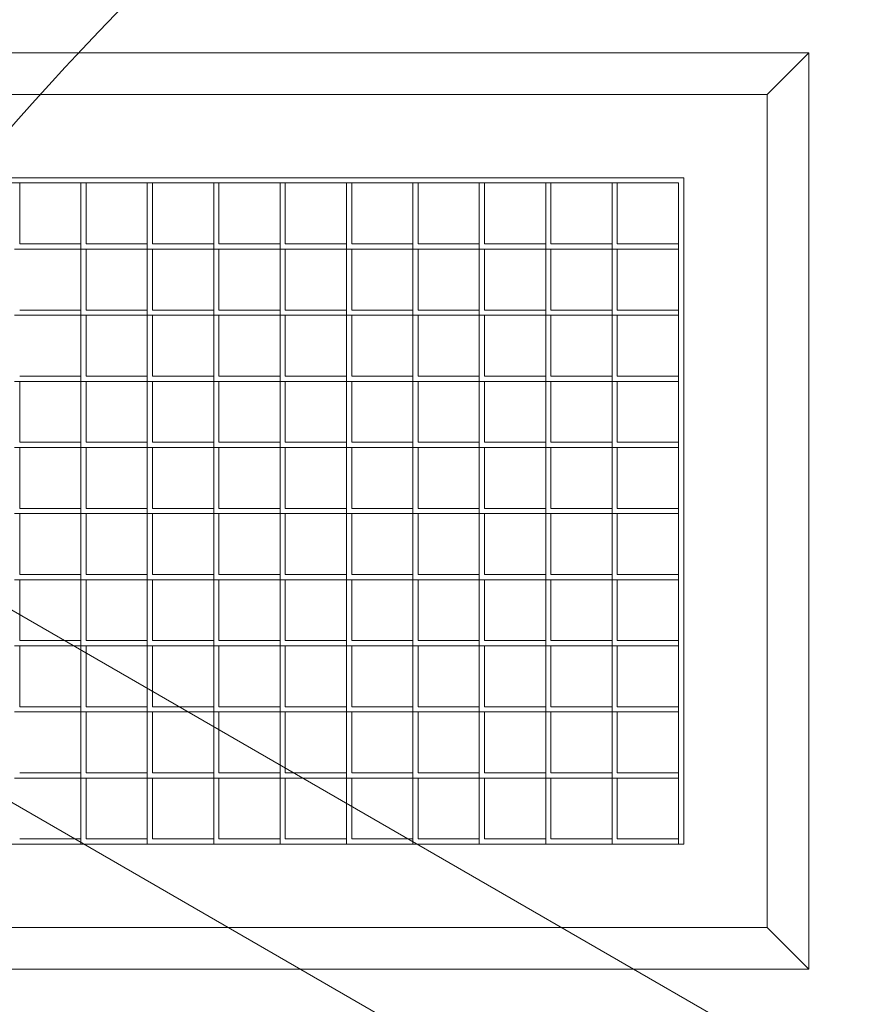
# Model space of a CAD drawing. Header units: inches. Extents: x 10 to 643, y -369 to 487.
# Tile 13 of 40: x 142 to 152, y 365 to 377. Entities that reach past the tile are written whole.
import ezdxf

# ---------------------------------------------------------------- set-up
doc = ezdxf.new("R2010")
doc.units = ezdxf.units.IN
doc.header["$MEASUREMENT"] = 0
for name, color, linetype, lineweight in [('A-CLNG-PATT', 13, 'Continuous', 9), ('A-DOOR', 31, 'Continuous', 9), ('M-EQPM', 90, 'Continuous', 9)]:
    doc.layers.add(name, color=color, linetype=linetype, lineweight=lineweight)

# ---------------------------------------------------------------- blocks, each defined once
blk = doc.blocks.new('Planitar - Single Door - 3_-0 x 6_-8_-5512518-Main Floor')
at = {"layer": 'A-DOOR'}
for p, q in [((16.268, -1.75), (-1.732, -32.927)), ((18, -2.75), (0, -33.927))]:
    blk.add_line(p, q, dxfattribs=at)
blk.add_arc((18, -2.75), 36, 180, 240, dxfattribs=at)
blk = doc.blocks.new('Air Grill - 8_ x 16_-5608466-Main Floor')
at = {"layer": 'M-EQPM'}
for p, q in [((-5.5, 9.5), (-5.5, -9.5)), ((5.5, -9.5), (5.5, 9.5)), ((-5, -9), (-5, 9)), ((5, 9), (5, -9)), ((-4, -8), (-4, 8)), ((3.9375, -7.9375), (3.9375, 8)), ((4, 8), (4, -8)), ((-3.20625, -0.765625), (-3.20625, 0.03125)), ((-2.4125, -0.765625), (-2.4125, 0.03125)), ((-1.61875, -0.765625), (-1.61875, 0.03125)), ((-1.61875, 0.03125), (-1.61875, -0.03125)), ((-0.825, -0.765625), (-0.825, 0.03125)), ((-0.825, 0.03125), (-0.825, -0.03125)), ((-0.03125, -0.765625), (-0.03125, 0.03125)), ((-0.03125, 0.03125), (-0.03125, -0.03125)), ((0.7625, -0.765625), (0.7625, 0.03125)), ((0.7625, 0.03125), (0.7625, -0.03125)), ((1.55625, -0.765625), (1.55625, 0.03125)), ((1.55625, 0.03125), (1.55625, -0.03125)), ((2.35, -0.765625), (2.35, 0.03125)), ((3.14375, -0.765625), (3.14375, 0.03125)), ((3.9375, 0.03125), (3.9375, -0.03125)), ((-3.9375, -0.03125), (-3.9375, -0.765625)), ((-3.14375, -0.03125), (-3.14375, -0.765625)), ((-1.61875, -0.03125), (-2.35, -0.03125)), ((-2.35, -0.03125), (-2.35, -0.765625)), ((-0.825, -0.03125), (-1.55625, -0.03125)), ((-1.55625, -0.03125), (-1.55625, -0.765625)), ((-0.03125, -0.03125), (-0.7625, -0.03125)), ((-0.7625, -0.03125), (-0.7625, -0.765625)), ((0.7625, -0.03125), (0.03125, -0.03125)), ((0.03125, -0.03125), (0.03125, -0.765625)), ((1.55625, -0.03125), (0.825, -0.03125)), ((0.825, -0.03125), (0.825, -0.765625)), ((1.61875, -0.03125), (1.61875, -0.765625)), ((2.4125, -0.03125), (2.4125, -0.765625)), ((3.9375, -0.03125), (3.20625, -0.03125)), ((3.20625, -0.03125), (3.20625, -0.765625)), ((-3.9375, -0.765625), (-4, -0.765625)), ((-4, -0.765625), (-3.20625, -0.765625)), ((-3.14375, -0.765625), (-3.20625, -0.765625)), ((-3.20625, -0.765625), (-2.4125, -0.765625)), ((-3.20625, -1.5625), (-3.20625, -0.765625)), ((-3.20625, -0.765625), (-3.20625, -0.828125)), ((-2.35, -0.765625), (-2.4125, -0.765625)), ((-2.4125, -0.765625), (-1.61875, -0.765625)), ((-2.4125, -1.5625), (-2.4125, -0.765625)), ((-2.4125, -0.765625), (-2.4125, -0.828125)), ((-1.55625, -0.765625), (-1.61875, -0.765625)), ((-1.61875, -0.765625), (-0.825, -0.765625)), ((-1.61875, -1.5625), (-1.61875, -0.765625)), ((-1.61875, -0.765625), (-1.61875, -0.828125)), ((-0.7625, -0.765625), (-0.825, -0.765625)), ((-0.825, -0.765625), (-0.03125, -0.765625)), ((-0.825, -1.5625), (-0.825, -0.765625)), ((-0.825, -0.765625), (-0.825, -0.828125)), ((0.03125, -0.765625), (-0.03125, -0.765625)), ((-0.03125, -0.765625), (0.7625, -0.765625)), ((-0.03125, -1.5625), (-0.03125, -0.765625)), ((-0.03125, -0.765625), (-0.03125, -0.828125)), ((0.825, -0.765625), (0.7625, -0.765625)), ((0.7625, -0.765625), (1.55625, -0.765625)), ((0.7625, -1.5625), (0.7625, -0.765625)), ((0.7625, -0.765625), (0.7625, -0.828125)), ((1.61875, -0.765625), (1.55625, -0.765625)), ((1.55625, -0.765625), (2.35, -0.765625)), ((1.55625, -1.5625), (1.55625, -0.765625)), ((1.55625, -0.765625), (1.55625, -0.828125)), ((2.4125, -0.765625), (2.35, -0.765625)), ((2.35, -0.765625), (3.14375, -0.765625)), ((2.35, -1.5625), (2.35, -0.765625)), ((2.35, -0.765625), (2.35, -0.828125)), ((3.20625, -0.765625), (3.14375, -0.765625)), ((3.14375, -0.765625), (3.14375, -0.828125)), ((3.14375, -0.765625), (3.9375, -0.765625)), ((3.14375, -1.5625), (3.14375, -0.765625)), ((3.9375, -0.765625), (3.9375, -0.828125)), ((-3.20625, -0.828125), (-3.9375, -0.828125)), ((-3.9375, -0.828125), (-3.9375, -1.5625)), ((-2.4125, -0.828125), (-3.14375, -0.828125)), ((-3.14375, -0.828125), (-3.14375, -1.5625)), ((-1.61875, -0.828125), (-2.35, -0.828125)), ((-2.35, -0.828125), (-2.35, -1.5625)), ((-0.825, -0.828125), (-1.55625, -0.828125)), ((-1.55625, -0.828125), (-1.55625, -1.5625)), ((-0.03125, -0.828125), (-0.7625, -0.828125)), ((-0.7625, -0.828125), (-0.7625, -1.5625)), ((0.7625, -0.828125), (0.03125, -0.828125)), ((0.03125, -0.828125), (0.03125, -1.5625)), ((1.55625, -0.828125), (0.825, -0.828125)), ((0.825, -0.828125), (0.825, -1.5625)), ((2.35, -0.828125), (1.61875, -0.828125)), ((1.61875, -0.828125), (1.61875, -1.5625)), ((3.14375, -0.828125), (2.4125, -0.828125)), ((2.4125, -0.828125), (2.4125, -1.5625)), ((3.9375, -0.828125), (3.20625, -0.828125)), ((3.20625, -0.828125), (3.20625, -1.5625)), ((-3.9375, -1.5625), (-4, -1.5625)), ((-4, -1.5625), (-3.20625, -1.5625)), ((-3.20625, -1.625), (-3.9375, -1.625)), ((-3.9375, -1.625), (-3.9375, -2.359375)), ((-3.14375, -1.5625), (-3.20625, -1.5625)), ((-3.20625, -1.5625), (-2.4125, -1.5625)), ((-3.20625, -2.359375), (-3.20625, -1.5625)), ((-3.20625, -1.5625), (-3.20625, -1.625)), ((-2.4125, -1.625), (-3.14375, -1.625)), ((-3.14375, -1.625), (-3.14375, -2.359375)), ((-2.35, -1.5625), (-2.4125, -1.5625)), ((-2.4125, -1.5625), (-1.61875, -1.5625)), ((-2.4125, -2.359375), (-2.4125, -1.5625)), ((-2.4125, -1.5625), (-2.4125, -1.625)), ((-1.61875, -1.625), (-2.35, -1.625)), ((-2.35, -1.625), (-2.35, -2.359375)), ((-1.55625, -1.5625), (-1.61875, -1.5625)), ((-1.61875, -1.5625), (-0.825, -1.5625)), ((-1.61875, -2.359375), (-1.61875, -1.5625)), ((-1.61875, -1.5625), (-1.61875, -1.625)), ((-0.825, -1.625), (-1.55625, -1.625)), ((-1.55625, -1.625), (-1.55625, -2.359375)), ((-0.7625, -1.5625), (-0.825, -1.5625)), ((-0.825, -1.5625), (-0.03125, -1.5625)), ((-0.825, -2.359375), (-0.825, -1.5625)), ((-0.825, -1.5625), (-0.825, -1.625)), ((-0.03125, -1.625), (-0.7625, -1.625)), ((-0.7625, -1.625), (-0.7625, -2.359375)), ((0.03125, -1.5625), (-0.03125, -1.5625)), ((-0.03125, -1.5625), (0.7625, -1.5625)), ((-0.03125, -2.359375), (-0.03125, -1.5625)), ((-0.03125, -1.5625), (-0.03125, -1.625)), ((0.7625, -1.625), (0.03125, -1.625)), ((0.03125, -1.625), (0.03125, -2.359375)), ((0.825, -1.5625), (0.7625, -1.5625)), ((0.7625, -1.5625), (1.55625, -1.5625)), ((0.7625, -2.359375), (0.7625, -1.5625)), ((0.7625, -1.5625), (0.7625, -1.625)), ((1.55625, -1.625), (0.825, -1.625)), ((0.825, -1.625), (0.825, -2.359375)), ((1.61875, -1.5625), (1.55625, -1.5625)), ((1.55625, -1.5625), (2.35, -1.5625)), ((1.55625, -2.359375), (1.55625, -1.5625)), ((1.55625, -1.5625), (1.55625, -1.625)), ((2.35, -1.625), (1.61875, -1.625)), ((1.61875, -1.625), (1.61875, -2.359375)), ((2.4125, -1.5625), (2.35, -1.5625)), ((2.35, -1.5625), (3.14375, -1.5625)), ((2.35, -2.359375), (2.35, -1.5625)), ((2.35, -1.5625), (2.35, -1.625)), ((3.14375, -1.625), (2.4125, -1.625)), ((2.4125, -1.625), (2.4125, -2.359375)), ((3.20625, -1.5625), (3.14375, -1.5625)), ((3.14375, -1.5625), (3.14375, -1.625)), ((3.14375, -1.5625), (3.9375, -1.5625)), ((3.14375, -2.359375), (3.14375, -1.5625)), ((3.9375, -1.625), (3.20625, -1.625)), ((3.20625, -1.625), (3.20625, -2.359375)), ((3.9375, -1.5625), (3.9375, -1.625)), ((-3.9375, -2.359375), (-4, -2.359375)), ((-4, -2.359375), (-3.20625, -2.359375)), ((-3.14375, -2.359375), (-3.20625, -2.359375)), ((-3.20625, -2.359375), (-2.4125, -2.359375)), ((-3.20625, -3.15625), (-3.20625, -2.359375)), ((-3.20625, -2.359375), (-3.20625, -2.421875)), ((-2.35, -2.359375), (-2.4125, -2.359375)), ((-2.4125, -2.359375), (-1.61875, -2.359375)), ((-2.4125, -3.15625), (-2.4125, -2.359375)), ((-2.4125, -2.359375), (-2.4125, -2.421875)), ((-1.55625, -2.359375), (-1.61875, -2.359375)), ((-1.61875, -2.359375), (-0.825, -2.359375)), ((-1.61875, -3.15625), (-1.61875, -2.359375)), ((-1.61875, -2.359375), (-1.61875, -2.421875)), ((-0.7625, -2.359375), (-0.825, -2.359375)), ((-0.825, -2.359375), (-0.03125, -2.359375)), ((-0.825, -3.15625), (-0.825, -2.359375)), ((-0.825, -2.359375), (-0.825, -2.421875)), ((0.03125, -2.359375), (-0.03125, -2.359375)), ((-0.03125, -2.359375), (0.7625, -2.359375)), ((-0.03125, -3.15625), (-0.03125, -2.359375)), ((-0.03125, -2.359375), (-0.03125, -2.421875)), ((0.825, -2.359375), (0.7625, -2.359375)), ((0.7625, -2.359375), (1.55625, -2.359375)), ((0.7625, -3.15625), (0.7625, -2.359375)), ((0.7625, -2.359375), (0.7625, -2.421875)), ((1.61875, -2.359375), (1.55625, -2.359375)), ((1.55625, -2.359375), (2.35, -2.359375)), ((1.55625, -3.15625), (1.55625, -2.359375)), ((1.55625, -2.359375), (1.55625, -2.421875)), ((2.4125, -2.359375), (2.35, -2.359375)), ((2.35, -2.359375), (3.14375, -2.359375)), ((2.35, -3.15625), (2.35, -2.359375)), ((2.35, -2.359375), (2.35, -2.421875)), ((3.20625, -2.359375), (3.14375, -2.359375)), ((3.14375, -2.359375), (3.14375, -2.421875)), ((3.14375, -2.359375), (3.9375, -2.359375)), ((3.14375, -3.15625), (3.14375, -2.359375)), ((3.9375, -2.359375), (3.9375, -2.421875)), ((-3.20625, -2.421875), (-3.9375, -2.421875)), ((-3.9375, -2.421875), (-3.9375, -3.15625)), ((-2.4125, -2.421875), (-3.14375, -2.421875)), ((-3.14375, -2.421875), (-3.14375, -3.15625)), ((-1.61875, -2.421875), (-2.35, -2.421875)), ((-2.35, -2.421875), (-2.35, -3.15625)), ((-0.825, -2.421875), (-1.55625, -2.421875)), ((-1.55625, -2.421875), (-1.55625, -3.15625)), ((-0.03125, -2.421875), (-0.7625, -2.421875)), ((-0.7625, -2.421875), (-0.7625, -3.15625)), ((0.7625, -2.421875), (0.03125, -2.421875)), ((0.03125, -2.421875), (0.03125, -3.15625)), ((1.55625, -2.421875), (0.825, -2.421875)), ((0.825, -2.421875), (0.825, -3.15625)), ((2.35, -2.421875), (1.61875, -2.421875)), ((1.61875, -2.421875), (1.61875, -3.15625)), ((3.14375, -2.421875), (2.4125, -2.421875)), ((2.4125, -2.421875), (2.4125, -3.15625)), ((3.9375, -2.421875), (3.20625, -2.421875)), ((3.20625, -2.421875), (3.20625, -3.15625)), ((-3.9375, -3.15625), (-4, -3.15625)), ((-4, -3.15625), (-3.20625, -3.15625)), ((-3.14375, -3.15625), (-3.20625, -3.15625)), ((-3.20625, -3.15625), (-2.4125, -3.15625)), ((-3.20625, -3.953125), (-3.20625, -3.15625)), ((-3.20625, -3.15625), (-3.20625, -3.21875)), ((-2.35, -3.15625), (-2.4125, -3.15625)), ((-2.4125, -3.15625), (-1.61875, -3.15625)), ((-2.4125, -3.953125), (-2.4125, -3.15625)), ((-2.4125, -3.15625), (-2.4125, -3.21875)), ((-1.55625, -3.15625), (-1.61875, -3.15625)), ((-1.61875, -3.15625), (-0.825, -3.15625)), ((-1.61875, -3.953125), (-1.61875, -3.15625)), ((-1.61875, -3.15625), (-1.61875, -3.21875)), ((-0.7625, -3.15625), (-0.825, -3.15625)), ((-0.825, -3.15625), (-0.03125, -3.15625)), ((-0.825, -3.953125), (-0.825, -3.15625)), ((-0.825, -3.15625), (-0.825, -3.21875)), ((0.03125, -3.15625), (-0.03125, -3.15625)), ((-0.03125, -3.15625), (0.7625, -3.15625)), ((-0.03125, -3.953125), (-0.03125, -3.15625)), ((-0.03125, -3.15625), (-0.03125, -3.21875)), ((0.825, -3.15625), (0.7625, -3.15625)), ((0.7625, -3.15625), (1.55625, -3.15625)), ((0.7625, -3.953125), (0.7625, -3.15625)), ((0.7625, -3.15625), (0.7625, -3.21875)), ((1.61875, -3.15625), (1.55625, -3.15625)), ((1.55625, -3.15625), (2.35, -3.15625)), ((1.55625, -3.953125), (1.55625, -3.15625)), ((1.55625, -3.15625), (1.55625, -3.21875)), ((2.4125, -3.15625), (2.35, -3.15625)), ((2.35, -3.15625), (3.14375, -3.15625)), ((2.35, -3.953125), (2.35, -3.15625)), ((2.35, -3.15625), (2.35, -3.21875)), ((3.20625, -3.15625), (3.14375, -3.15625)), ((3.14375, -3.15625), (3.14375, -3.21875)), ((3.14375, -3.15625), (3.9375, -3.15625)), ((3.14375, -3.953125), (3.14375, -3.15625)), ((3.9375, -3.15625), (3.9375, -3.21875)), ((-3.20625, -3.21875), (-3.9375, -3.21875)), ((-3.9375, -3.21875), (-3.9375, -3.953125)), ((-2.4125, -3.21875), (-3.14375, -3.21875)), ((-3.14375, -3.21875), (-3.14375, -3.953125)), ((-1.61875, -3.21875), (-2.35, -3.21875)), ((-2.35, -3.21875), (-2.35, -3.953125)), ((-0.825, -3.21875), (-1.55625, -3.21875)), ((-1.55625, -3.21875), (-1.55625, -3.953125)), ((-0.03125, -3.21875), (-0.7625, -3.21875)), ((-0.7625, -3.21875), (-0.7625, -3.953125)), ((0.7625, -3.21875), (0.03125, -3.21875)), ((0.03125, -3.21875), (0.03125, -3.953125)), ((1.55625, -3.21875), (0.825, -3.21875)), ((0.825, -3.21875), (0.825, -3.953125)), ((2.35, -3.21875), (1.61875, -3.21875)), ((1.61875, -3.21875), (1.61875, -3.953125)), ((3.14375, -3.21875), (2.4125, -3.21875)), ((2.4125, -3.21875), (2.4125, -3.953125)), ((3.9375, -3.21875), (3.20625, -3.21875)), ((3.20625, -3.21875), (3.20625, -3.953125)), ((-3.9375, -3.953125), (-4, -3.953125)), ((-4, -3.953125), (-3.20625, -3.953125)), ((-3.20625, -4.015625), (-3.9375, -4.015625)), ((-3.9375, -4.015625), (-3.9375, -4.75)), ((-3.14375, -3.953125), (-3.20625, -3.953125)), ((-3.20625, -3.953125), (-2.4125, -3.953125)), ((-3.20625, -4.75), (-3.20625, -3.953125)), ((-3.20625, -3.953125), (-3.20625, -4.015625)), ((-2.4125, -4.015625), (-3.14375, -4.015625)), ((-3.14375, -4.015625), (-3.14375, -4.75)), ((-2.35, -3.953125), (-2.4125, -3.953125)), ((-2.4125, -3.953125), (-1.61875, -3.953125)), ((-2.4125, -4.75), (-2.4125, -3.953125)), ((-2.4125, -3.953125), (-2.4125, -4.015625)), ((-1.61875, -4.015625), (-2.35, -4.015625)), ((-2.35, -4.015625), (-2.35, -4.75)), ((-1.55625, -3.953125), (-1.61875, -3.953125)), ((-1.61875, -3.953125), (-0.825, -3.953125)), ((-1.61875, -4.75), (-1.61875, -3.953125)), ((-1.61875, -3.953125), (-1.61875, -4.015625)), ((-0.825, -4.015625), (-1.55625, -4.015625)), ((-1.55625, -4.015625), (-1.55625, -4.75)), ((-0.7625, -3.953125), (-0.825, -3.953125)), ((-0.825, -3.953125), (-0.03125, -3.953125)), ((-0.825, -4.75), (-0.825, -3.953125)), ((-0.825, -3.953125), (-0.825, -4.015625)), ((-0.03125, -4.015625), (-0.7625, -4.015625)), ((-0.7625, -4.015625), (-0.7625, -4.75)), ((0.03125, -3.953125), (-0.03125, -3.953125)), ((-0.03125, -3.953125), (0.7625, -3.953125)), ((-0.03125, -4.75), (-0.03125, -3.953125)), ((-0.03125, -3.953125), (-0.03125, -4.015625)), ((0.7625, -4.015625), (0.03125, -4.015625)), ((0.03125, -4.015625), (0.03125, -4.75)), ((0.825, -3.953125), (0.7625, -3.953125)), ((0.7625, -3.953125), (1.55625, -3.953125)), ((0.7625, -4.75), (0.7625, -3.953125)), ((0.7625, -3.953125), (0.7625, -4.015625)), ((1.55625, -4.015625), (0.825, -4.015625)), ((0.825, -4.015625), (0.825, -4.75)), ((1.61875, -3.953125), (1.55625, -3.953125)), ((1.55625, -3.953125), (2.35, -3.953125)), ((1.55625, -4.75), (1.55625, -3.953125)), ((1.55625, -3.953125), (1.55625, -4.015625)), ((2.35, -4.015625), (1.61875, -4.015625)), ((1.61875, -4.015625), (1.61875, -4.75)), ((2.4125, -3.953125), (2.35, -3.953125)), ((2.35, -3.953125), (3.14375, -3.953125)), ((2.35, -4.75), (2.35, -3.953125)), ((2.35, -3.953125), (2.35, -4.015625)), ((3.14375, -4.015625), (2.4125, -4.015625)), ((2.4125, -4.015625), (2.4125, -4.75)), ((3.20625, -3.953125), (3.14375, -3.953125)), ((3.14375, -3.953125), (3.14375, -4.015625)), ((3.14375, -3.953125), (3.9375, -3.953125)), ((3.14375, -4.75), (3.14375, -3.953125)), ((3.9375, -4.015625), (3.20625, -4.015625)), ((3.20625, -4.015625), (3.20625, -4.75)), ((3.9375, -3.953125), (3.9375, -4.015625)), ((-3.9375, -4.75), (-4, -4.75)), ((-4, -4.75), (-3.20625, -4.75)), ((-3.20625, -4.8125), (-3.9375, -4.8125)), ((-3.9375, -4.8125), (-3.9375, -5.546875)), ((-3.14375, -4.75), (-3.20625, -4.75)), ((-3.20625, -4.75), (-2.4125, -4.75)), ((-3.20625, -5.546875), (-3.20625, -4.75)), ((-3.20625, -4.75), (-3.20625, -4.8125)), ((-2.4125, -4.8125), (-3.14375, -4.8125)), ((-3.14375, -4.8125), (-3.14375, -5.546875)), ((-2.35, -4.75), (-2.4125, -4.75)), ((-2.4125, -4.75), (-1.61875, -4.75)), ((-2.4125, -5.546875), (-2.4125, -4.75)), ((-2.4125, -4.75), (-2.4125, -4.8125)), ((-1.61875, -4.8125), (-2.35, -4.8125)), ((-2.35, -4.8125), (-2.35, -5.546875)), ((-1.55625, -4.75), (-1.61875, -4.75)), ((-1.61875, -4.75), (-0.825, -4.75)), ((-1.61875, -5.546875), (-1.61875, -4.75)), ((-1.61875, -4.75), (-1.61875, -4.8125)), ((-0.825, -4.8125), (-1.55625, -4.8125)), ((-1.55625, -4.8125), (-1.55625, -5.546875)), ((-0.7625, -4.75), (-0.825, -4.75)), ((-0.825, -4.75), (-0.03125, -4.75)), ((-0.825, -5.546875), (-0.825, -4.75)), ((-0.825, -4.75), (-0.825, -4.8125)), ((-0.03125, -4.8125), (-0.7625, -4.8125)), ((-0.7625, -4.8125), (-0.7625, -5.546875)), ((0.03125, -4.75), (-0.03125, -4.75)), ((-0.03125, -4.75), (0.7625, -4.75)), ((-0.03125, -5.546875), (-0.03125, -4.75)), ((-0.03125, -4.75), (-0.03125, -4.8125)), ((0.7625, -4.8125), (0.03125, -4.8125)), ((0.03125, -4.8125), (0.03125, -5.546875)), ((0.825, -4.75), (0.7625, -4.75)), ((0.7625, -4.75), (1.55625, -4.75)), ((0.7625, -5.546875), (0.7625, -4.75)), ((0.7625, -4.75), (0.7625, -4.8125)), ((1.55625, -4.8125), (0.825, -4.8125)), ((0.825, -4.8125), (0.825, -5.546875)), ((1.61875, -4.75), (1.55625, -4.75)), ((1.55625, -4.75), (2.35, -4.75)), ((1.55625, -5.546875), (1.55625, -4.75)), ((1.55625, -4.75), (1.55625, -4.8125)), ((2.35, -4.8125), (1.61875, -4.8125)), ((1.61875, -4.8125), (1.61875, -5.546875)), ((2.4125, -4.75), (2.35, -4.75)), ((2.35, -4.75), (3.14375, -4.75)), ((2.35, -5.546875), (2.35, -4.75)), ((2.35, -4.75), (2.35, -4.8125)), ((3.14375, -4.8125), (2.4125, -4.8125)), ((2.4125, -4.8125), (2.4125, -5.546875)), ((3.20625, -4.75), (3.14375, -4.75)), ((3.14375, -4.75), (3.14375, -4.8125)), ((3.14375, -4.75), (3.9375, -4.75)), ((3.14375, -5.546875), (3.14375, -4.75)), ((3.9375, -4.8125), (3.20625, -4.8125)), ((3.20625, -4.8125), (3.20625, -5.546875)), ((3.9375, -4.75), (3.9375, -4.8125)), ((-3.9375, -5.546875), (-4, -5.546875)), ((-4, -5.546875), (-3.20625, -5.546875)), ((-3.14375, -5.546875), (-3.20625, -5.546875)), ((-3.20625, -5.546875), (-2.4125, -5.546875)), ((-3.20625, -6.34375), (-3.20625, -5.546875)), ((-3.20625, -5.546875), (-3.20625, -5.609375)), ((-2.35, -5.546875), (-2.4125, -5.546875)), ((-2.4125, -5.546875), (-1.61875, -5.546875)), ((-2.4125, -6.34375), (-2.4125, -5.546875)), ((-2.4125, -5.546875), (-2.4125, -5.609375)), ((-1.55625, -5.546875), (-1.61875, -5.546875)), ((-1.61875, -5.546875), (-0.825, -5.546875)), ((-1.61875, -6.34375), (-1.61875, -5.546875)), ((-1.61875, -5.546875), (-1.61875, -5.609375)), ((-0.7625, -5.546875), (-0.825, -5.546875)), ((-0.825, -5.546875), (-0.03125, -5.546875)), ((-0.825, -6.34375), (-0.825, -5.546875)), ((-0.825, -5.546875), (-0.825, -5.609375)), ((0.03125, -5.546875), (-0.03125, -5.546875)), ((-0.03125, -5.546875), (0.7625, -5.546875)), ((-0.03125, -6.34375), (-0.03125, -5.546875)), ((-0.03125, -5.546875), (-0.03125, -5.609375)), ((0.825, -5.546875), (0.7625, -5.546875)), ((0.7625, -5.546875), (1.55625, -5.546875)), ((0.7625, -6.34375), (0.7625, -5.546875)), ((0.7625, -5.546875), (0.7625, -5.609375)), ((1.61875, -5.546875), (1.55625, -5.546875)), ((1.55625, -5.546875), (2.35, -5.546875)), ((1.55625, -6.34375), (1.55625, -5.546875)), ((1.55625, -5.546875), (1.55625, -5.609375)), ((2.4125, -5.546875), (2.35, -5.546875)), ((2.35, -5.546875), (3.14375, -5.546875)), ((2.35, -6.34375), (2.35, -5.546875)), ((2.35, -5.546875), (2.35, -5.609375)), ((3.20625, -5.546875), (3.14375, -5.546875)), ((3.14375, -5.546875), (3.14375, -5.609375)), ((3.14375, -5.546875), (3.9375, -5.546875)), ((3.14375, -6.34375), (3.14375, -5.546875)), ((3.9375, -5.546875), (3.9375, -5.609375)), ((-3.20625, -5.609375), (-3.9375, -5.609375)), ((-3.9375, -5.609375), (-3.9375, -6.34375)), ((-2.4125, -5.609375), (-3.14375, -5.609375)), ((-3.14375, -5.609375), (-3.14375, -6.34375)), ((-1.61875, -5.609375), (-2.35, -5.609375)), ((-2.35, -5.609375), (-2.35, -6.34375)), ((-0.825, -5.609375), (-1.55625, -5.609375)), ((-1.55625, -5.609375), (-1.55625, -6.34375)), ((-0.03125, -5.609375), (-0.7625, -5.609375)), ((-0.7625, -5.609375), (-0.7625, -6.34375)), ((0.7625, -5.609375), (0.03125, -5.609375)), ((0.03125, -5.609375), (0.03125, -6.34375)), ((1.55625, -5.609375), (0.825, -5.609375)), ((0.825, -5.609375), (0.825, -6.34375)), ((2.35, -5.609375), (1.61875, -5.609375)), ((1.61875, -5.609375), (1.61875, -6.34375)), ((3.14375, -5.609375), (2.4125, -5.609375)), ((2.4125, -5.609375), (2.4125, -6.34375)), ((3.9375, -5.609375), (3.20625, -5.609375)), ((3.20625, -5.609375), (3.20625, -6.34375)), ((-3.9375, -6.34375), (-4, -6.34375)), ((-4, -6.34375), (-3.20625, -6.34375)), ((-3.14375, -6.34375), (-3.20625, -6.34375)), ((-3.20625, -6.34375), (-2.4125, -6.34375)), ((-3.20625, -7.140625), (-3.20625, -6.34375)), ((-3.20625, -6.34375), (-3.20625, -6.40625)), ((-2.35, -6.34375), (-2.4125, -6.34375)), ((-2.4125, -6.34375), (-1.61875, -6.34375)), ((-2.4125, -7.140625), (-2.4125, -6.34375)), ((-2.4125, -6.34375), (-2.4125, -6.40625)), ((-1.55625, -6.34375), (-1.61875, -6.34375)), ((-1.61875, -6.34375), (-0.825, -6.34375)), ((-1.61875, -7.140625), (-1.61875, -6.34375)), ((-1.61875, -6.34375), (-1.61875, -6.40625)), ((-0.7625, -6.34375), (-0.825, -6.34375)), ((-0.825, -6.34375), (-0.03125, -6.34375)), ((-0.825, -7.140625), (-0.825, -6.34375)), ((-0.825, -6.34375), (-0.825, -6.40625)), ((0.03125, -6.34375), (-0.03125, -6.34375)), ((-0.03125, -6.34375), (0.7625, -6.34375)), ((-0.03125, -7.140625), (-0.03125, -6.34375)), ((-0.03125, -6.34375), (-0.03125, -6.40625)), ((0.825, -6.34375), (0.7625, -6.34375)), ((0.7625, -6.34375), (1.55625, -6.34375)), ((0.7625, -7.140625), (0.7625, -6.34375)), ((0.7625, -6.34375), (0.7625, -6.40625)), ((1.61875, -6.34375), (1.55625, -6.34375)), ((1.55625, -6.34375), (2.35, -6.34375)), ((1.55625, -7.140625), (1.55625, -6.34375)), ((1.55625, -6.34375), (1.55625, -6.40625)), ((2.4125, -6.34375), (2.35, -6.34375)), ((2.35, -6.34375), (3.14375, -6.34375)), ((2.35, -7.140625), (2.35, -6.34375)), ((2.35, -6.34375), (2.35, -6.40625)), ((3.20625, -6.34375), (3.14375, -6.34375)), ((3.14375, -6.34375), (3.14375, -6.40625)), ((3.14375, -6.34375), (3.9375, -6.34375)), ((3.14375, -7.140625), (3.14375, -6.34375)), ((3.9375, -6.34375), (3.9375, -6.40625)), ((-3.20625, -6.40625), (-3.9375, -6.40625)), ((-3.9375, -6.40625), (-3.9375, -7.140625)), ((-2.4125, -6.40625), (-3.14375, -6.40625)), ((-3.14375, -6.40625), (-3.14375, -7.140625)), ((-1.61875, -6.40625), (-2.35, -6.40625)), ((-2.35, -6.40625), (-2.35, -7.140625)), ((-0.825, -6.40625), (-1.55625, -6.40625)), ((-1.55625, -6.40625), (-1.55625, -7.140625)), ((-0.03125, -6.40625), (-0.7625, -6.40625)), ((-0.7625, -6.40625), (-0.7625, -7.140625)), ((0.7625, -6.40625), (0.03125, -6.40625)), ((0.03125, -6.40625), (0.03125, -7.140625)), ((1.55625, -6.40625), (0.825, -6.40625)), ((0.825, -6.40625), (0.825, -7.140625)), ((2.35, -6.40625), (1.61875, -6.40625)), ((1.61875, -6.40625), (1.61875, -7.140625)), ((3.14375, -6.40625), (2.4125, -6.40625)), ((2.4125, -6.40625), (2.4125, -7.140625)), ((3.9375, -6.40625), (3.20625, -6.40625)), ((3.20625, -6.40625), (3.20625, -7.140625)), ((-3.9375, -7.140625), (-4, -7.140625)), ((-4, -7.140625), (-3.20625, -7.140625)), ((-3.20625, -7.203125), (-3.9375, -7.203125)), ((-3.9375, -7.203125), (-3.9375, -7.9375)), ((-3.14375, -7.140625), (-3.20625, -7.140625)), ((-3.20625, -7.140625), (-2.4125, -7.140625)), ((-3.20625, -7.9375), (-3.20625, -7.140625)), ((-3.20625, -7.140625), (-3.20625, -7.203125)), ((-2.4125, -7.203125), (-3.14375, -7.203125)), ((-3.14375, -7.203125), (-3.14375, -7.9375)), ((-2.35, -7.140625), (-2.4125, -7.140625)), ((-2.4125, -7.140625), (-1.61875, -7.140625)), ((-2.4125, -7.9375), (-2.4125, -7.140625)), ((-2.4125, -7.140625), (-2.4125, -7.203125)), ((-1.61875, -7.203125), (-2.35, -7.203125)), ((-2.35, -7.203125), (-2.35, -7.9375)), ((-1.55625, -7.140625), (-1.61875, -7.140625)), ((-1.61875, -7.140625), (-0.825, -7.140625)), ((-1.61875, -7.9375), (-1.61875, -7.140625)), ((-1.61875, -7.140625), (-1.61875, -7.203125)), ((-0.825, -7.203125), (-1.55625, -7.203125)), ((-1.55625, -7.203125), (-1.55625, -7.9375)), ((-0.7625, -7.140625), (-0.825, -7.140625)), ((-0.825, -7.140625), (-0.03125, -7.140625)), ((-0.825, -7.9375), (-0.825, -7.140625)), ((-0.825, -7.140625), (-0.825, -7.203125)), ((-0.03125, -7.203125), (-0.7625, -7.203125)), ((-0.7625, -7.203125), (-0.7625, -7.9375)), ((0.03125, -7.140625), (-0.03125, -7.140625)), ((-0.03125, -7.140625), (0.7625, -7.140625)), ((-0.03125, -7.9375), (-0.03125, -7.140625)), ((-0.03125, -7.140625), (-0.03125, -7.203125)), ((0.7625, -7.203125), (0.03125, -7.203125)), ((0.03125, -7.203125), (0.03125, -7.9375)), ((0.825, -7.140625), (0.7625, -7.140625)), ((0.7625, -7.140625), (1.55625, -7.140625)), ((0.7625, -7.9375), (0.7625, -7.140625)), ((0.7625, -7.140625), (0.7625, -7.203125)), ((1.55625, -7.203125), (0.825, -7.203125)), ((0.825, -7.203125), (0.825, -7.9375)), ((1.61875, -7.140625), (1.55625, -7.140625)), ((1.55625, -7.140625), (2.35, -7.140625)), ((1.55625, -7.9375), (1.55625, -7.140625)), ((1.55625, -7.140625), (1.55625, -7.203125)), ((2.35, -7.203125), (1.61875, -7.203125)), ((1.61875, -7.203125), (1.61875, -7.9375)), ((2.4125, -7.140625), (2.35, -7.140625)), ((2.35, -7.140625), (3.14375, -7.140625)), ((2.35, -7.9375), (2.35, -7.140625)), ((2.35, -7.140625), (2.35, -7.203125)), ((3.14375, -7.203125), (2.4125, -7.203125)), ((2.4125, -7.203125), (2.4125, -7.9375)), ((3.20625, -7.140625), (3.14375, -7.140625)), ((3.14375, -7.140625), (3.14375, -7.203125)), ((3.14375, -7.140625), (3.9375, -7.140625)), ((3.14375, -7.9375), (3.14375, -7.140625)), ((3.9375, -7.203125), (3.20625, -7.203125)), ((3.20625, -7.203125), (3.20625, -7.9375)), ((3.9375, -7.140625), (3.9375, -7.203125)), ((-3.9375, -7.9375), (-4, -7.9375)), ((-4, -7.9375), (3.9375, -7.9375)), ((4, -8), (-4, -8)), ((-3.14375, -7.9375), (-3.20625, -7.9375)), ((-2.35, -7.9375), (-2.4125, -7.9375)), ((-1.55625, -7.9375), (-1.61875, -7.9375)), ((-0.7625, -7.9375), (-0.825, -7.9375)), ((0.03125, -7.9375), (-0.03125, -7.9375)), ((0.825, -7.9375), (0.7625, -7.9375)), ((1.61875, -7.9375), (1.55625, -7.9375)), ((2.4125, -7.9375), (2.35, -7.9375)), ((3.20625, -7.9375), (3.14375, -7.9375)), ((-5.5, -9.5), (-5, -9)), ((5, -9), (-5, -9)), ((5.5, -9.5), (5, -9)), ((-5.5, -9.5), (5.5, -9.5))]:
    blk.add_line(p, q, dxfattribs=at)

msp = doc.modelspace()

# ---------------------------------------------------------------- hatches: boundary and pattern name
at = {"layer": 'A-CLNG-PATT', "lineweight": 18}
h = msp.add_hatch(dxfattribs=at)
h.set_pattern_fill('FP_9', color=256, style=0, pattern_type=2)
h.set_pattern_definition([(0, (115.492, 336.51), (0, -23.622), []), (270, (115.49, 336.51), (-47.244, -3e-15), [])])
h.paths.add_polyline_path([(134.295, 276.5), (168, 276.5), (168, 351), (168.5, 351), (168.5, 390.875), (115.492, 390.867), (115.492, 276.5)], flags=0)
h.paths.add_polyline_path([(161.736, 349.132), (115.736, 349.132), (115.736, 359.132), (161.736, 359.132), (161.736, 349.414)], flags=0)
h.paths.add_polyline_path([(132, 365.875), (132, 376.875), (151, 376.875), (151, 365.875), (132.444, 365.875)], flags=0)

# ---------------------------------------------------------------- block references
at = {"layer": 'A-DOOR', "rotation": 269.9999999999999}
msp.add_blockref('Planitar - Single Door - 3_-0 x 6_-8_-5512518-Main Floor', (171.25, 370.25), dxfattribs=at)
at = {"layer": 'M-EQPM', "rotation": 89.9999999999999}
msp.add_blockref('Air Grill - 8_ x 16_-5608466-Main Floor', (141.5, 371.375), dxfattribs=at)

doc.saveas('drawing.dxf')
